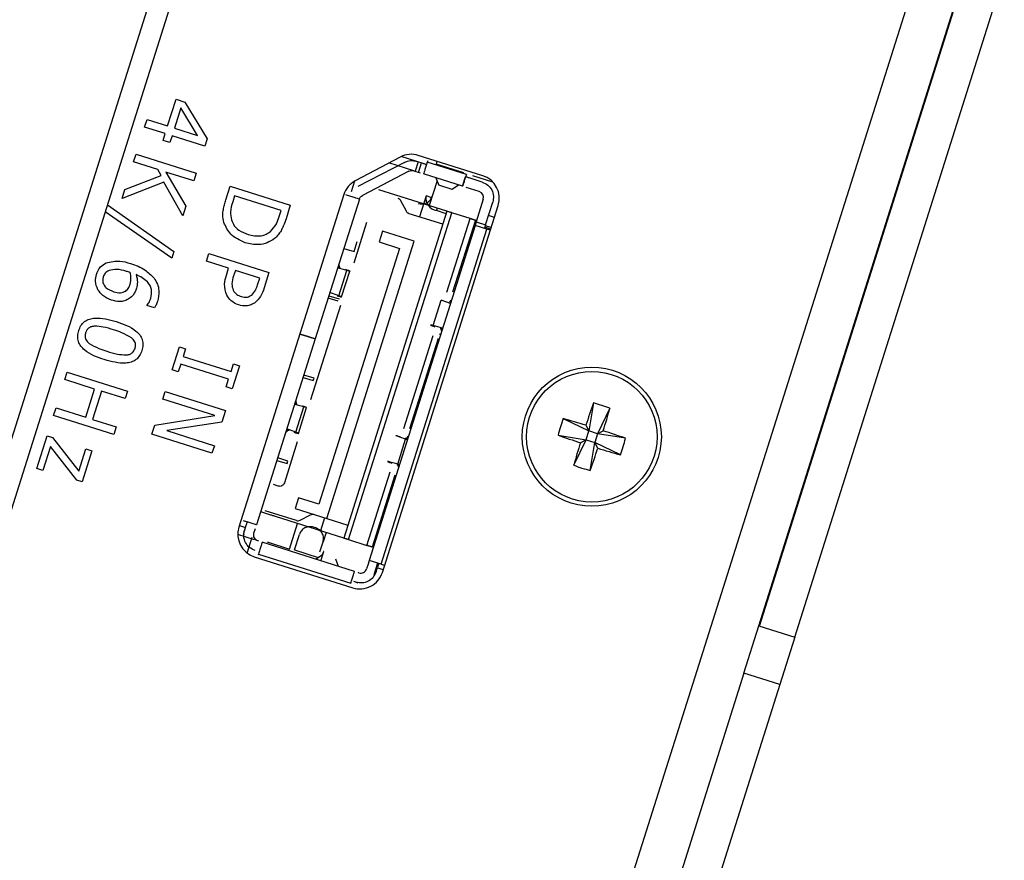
# Model space of a CAD drawing. Header units: millimetres. Extents: x 0 to 844, y -2 to 552.
# Tile 27 of 65: x 560.2 to 564.16, y 204.47 to 207.86. Entities that reach past the tile are written whole.
import ezdxf

# ---------------------------------------------------------------- set-up
doc = ezdxf.new("R2010")
doc.units = ezdxf.units.MM
doc.styles.add('SLDTEXTSTYLE0', font='GOTHIC.TTF', dxfattribs={"width": 0.913})
doc.dimstyles.new('SLDDIMSTYLE8', dxfattribs={"dimtxt": 3.5, "dimasz": 3.9624, "dimexe": 0, "dimexo": 0.0625, "dimgap": 0.875, "dimtad": 0, "dimtih": 1, "dimtoh": 1, "dimdec": 4, "dimlfac": 10, "dimzin": 12, "dimdsep": 46, "dimtxsty": 'SLDTEXTSTYLE0', "dimsah": 1, "dimcen": 0.09, "dimadec": 0, "dimazin": 3, "dimtfac": 1, "dimtdec": 0, "dimtofl": 0, "dimtmove": 0, "dimatfit": 3, "dimfxl": 1, "dimfrac": 2, "dimtolj": 1, "dimtzin": 12, "dimarcsym": 0})

# ---------------------------------------------------------------- blocks, each defined once
blk = doc.blocks.new('_D_16')
at = {"color": 7, "linetype": 'Continuous', "lineweight": 0}
for p, q in [((543.8568, 178.2172), (530.9225, 137.2448)), ((591.5619, 157.5753), (591.5619, 127.9007))]:
    blk.add_line(p, q, dxfattribs=at)
at = {"color": 7, "linetype": 'Continuous', "lineweight": 18}
for start, end in [(252.48, 259.860153), (261.920452, 270)]:
    blk.add_arc((591.5619, 329.3345), 198.2588, start, end, dxfattribs=at)
for points in [[(531.8783, 140.2725), (535.4761, 138.4858), (535.8611, 139.7492)], [(591.5619, 131.0757), (587.6063, 131.7756), (587.5931, 130.4549)]]:
    blk.add_solid(points, dxfattribs=at)
at = {"color": 7, "linetype": 'Continuous', "lineweight": 18, "insert": (556.6581, 135.2681), "char_height": 3.5, "attachment_point": 1, "style": 'SLDTEXTSTYLE0'}
blk.add_mtext('18°', dxfattribs=at)

msp = doc.modelspace()

# ---------------------------------------------------------------- linework, layer by layer
at = {"color": 7, "linetype": 'Continuous', "lineweight": 25}
for p, q in [((589.830434, 300.152044), (551.93701, 180.115578)), ((589.815982, 299.823662), (552.113718, 180.392739)), ((563.172312, 205.417933), (569.268346, 224.728574)), ((563.174734, 205.417168), (569.270768, 224.72781)), ((563.317158, 205.372207), (569.413192, 224.682849)), ((560.791486, 207.431055), (560.825363, 207.538367)), ((560.825363, 207.538367), (560.861005, 207.527115)), ((560.844926, 207.504217), (560.819081, 207.422344)), ((560.912403, 207.392884), (560.844926, 207.504217)), ((560.861005, 207.527115), (560.950512, 207.379431)), ((560.699024, 207.426528), (560.708703, 207.457188)), ((560.781807, 207.400395), (560.699024, 207.426528)), ((560.708703, 207.457188), (560.791486, 207.431055)), ((560.819081, 207.422344), (560.912403, 207.392884)), ((560.773096, 207.3728), (560.781807, 207.400395)), ((560.809402, 207.391684), (560.800691, 207.364089)), ((560.941242, 207.350064), (560.809402, 207.391684)), ((560.950512, 207.379431), (560.941242, 207.350064)), ((560.800691, 207.364089), (560.773096, 207.3728)), ((560.654743, 207.286257), (560.664422, 207.316917)), ((560.664422, 207.316917), (560.906639, 207.240453)), ((561.727848, 207.305738), (561.547078, 207.209702)), ((561.794648, 207.288335), (561.732379, 207.307993)), ((562.060901, 207.230395), (561.801017, 207.312436)), ((560.751515, 207.255707), (560.654743, 207.286257)), ((561.745087, 207.284017), (561.557698, 207.186552)), ((561.782606, 207.250191), (561.682672, 207.281738)), ((561.800031, 207.286636), (561.787989, 207.248492)), ((561.820057, 207.280314), (561.794648, 207.288335)), ((561.802293, 207.243976), (561.814335, 207.282121)), ((561.838876, 207.290103), (561.837371, 207.285335)), ((561.994717, 207.235663), (561.837371, 207.285335)), ((561.876187, 207.288706), (561.872596, 207.277333)), ((561.984411, 207.242035), (561.872596, 207.277333)), ((560.619566, 207.174825), (560.765664, 207.231274)), ((560.765664, 207.231274), (560.751515, 207.255707)), ((560.89696, 207.209793), (560.784475, 207.245302)), ((560.784475, 207.245302), (560.864672, 207.107511)), ((560.906639, 207.240453), (560.89696, 207.209793)), ((561.763544, 207.24853), (561.576156, 207.151065)), ((561.782606, 207.250191), (561.808015, 207.24217)), ((561.979665, 207.187983), (561.822319, 207.237654)), ((561.871901, 207.221962), (561.883248, 207.19258)), ((561.979665, 207.187983), (561.991707, 207.226127)), ((562.05846, 207.205055), (562.006011, 207.221612)), ((562.101258, 207.205148), (562.021118, 207.230447)), ((560.776446, 207.204849), (560.608284, 207.139086)), ((560.852437, 207.068755), (560.776446, 207.204849)), ((561.025919, 207.133312), (561.043447, 207.188836)), ((561.043447, 207.188836), (561.285664, 207.112373)), ((561.544614, 207.208346), (561.530975, 207.165142)), ((561.543575, 207.205055), (561.540672, 207.205971)), ((561.876514, 207.210018), (561.844917, 207.109927)), ((561.937277, 207.175524), (561.883248, 207.19258)), ((561.963437, 207.193066), (561.937277, 207.175524)), ((562.046418, 207.16691), (561.993969, 207.183467)), ((560.608284, 207.139086), (560.619566, 207.174825)), ((561.061362, 207.149465), (561.053574, 207.124793)), ((561.248391, 207.090423), (561.061362, 207.149465)), ((561.501055, 207.154405), (561.078397, 205.815534)), ((561.515977, 207.150848), (561.509301, 207.152956)), ((561.525513, 207.147838), (561.525707, 207.148453)), ((561.572495, 207.148736), (561.576156, 207.151065)), ((561.916437, 207.087349), (561.641797, 207.174048)), ((561.832152, 207.149215), (561.805473, 207.064703)), ((561.855038, 207.14199), (561.832152, 207.149215)), ((560.548823, 207.112949), (560.817233, 206.925196)), ((560.864672, 207.107511), (560.852437, 207.068755)), ((561.285664, 207.112373), (561.268333, 207.057471)), ((561.563657, 207.135797), (561.386055, 206.573197)), ((561.563851, 207.136411), (561.563657, 207.135797)), ((561.656286, 205.633105), (562.122896, 207.111203)), ((561.753016, 207.087405), (561.731295, 207.129166)), ((562.062732, 207.135544), (562.034134, 207.044951)), ((562.072278, 207.032909), (562.100877, 207.123502)), ((560.808643, 206.897985), (560.540218, 207.085691)), ((561.240602, 207.065751), (561.248391, 207.090423)), ((561.916437, 207.087349), (561.501004, 205.771364)), ((561.520076, 205.765343), (561.93551, 207.081328)), ((561.89988, 207.0349), (561.764739, 207.077562)), ((561.913003, 207.076471), (561.874121, 207.089809)), ((561.93551, 207.081328), (561.916437, 207.087349)), ((562.009415, 207.057997), (561.93551, 207.081328)), ((562.107459, 207.062305), (562.083905, 207.069741)), ((561.592977, 207.042649), (561.540914, 206.87773)), ((562.029618, 207.030647), (561.603648, 205.681286)), ((561.915876, 206.76169), (562.009415, 207.057997)), ((562.030871, 207.051224), (561.939298, 206.761145)), ((562.009415, 207.057997), (562.030871, 207.051224)), ((562.031276, 207.035897), (562.026545, 207.03752)), ((562.032477, 207.039703), (562.027672, 207.041091)), ((562.034134, 207.044951), (562.029618, 207.030647)), ((562.077299, 207.015595), (562.029618, 207.030647)), ((562.035639, 207.049719), (562.030871, 207.051224)), ((562.034134, 207.044951), (562.072278, 207.032909)), ((562.072278, 207.032909), (562.067763, 207.018605)), ((562.092493, 207.014897), (562.069123, 207.022914)), ((562.094657, 207.02175), (562.070919, 207.028604)), ((561.657121, 207.00667), (561.643574, 206.963758)), ((561.651329, 205.666234), (562.077299, 207.015595)), ((561.784905, 206.966331), (561.657121, 207.00667)), ((562.091317, 207.011169), (562.077299, 207.015595)), ((561.43269, 205.850605), (561.784905, 206.966331)), ((561.542197, 206.924977), (561.554991, 206.965506)), ((561.643574, 206.963758), (561.725585, 206.937869)), ((560.817233, 206.925196), (560.808643, 206.897985)), ((560.947867, 206.886065), (560.957546, 206.916725)), ((560.957546, 206.916725), (561.199763, 206.840261)), ((561.725585, 206.937869), (561.400463, 205.907968)), ((561.501192, 206.937922), (561.542197, 206.924977)), ((561.036782, 206.857996), (560.947867, 206.886065)), ((561.48101, 206.87398), (561.482855, 206.862376)), ((561.028011, 206.83021), (561.036782, 206.857996)), ((561.064377, 206.849285), (561.057314, 206.826912)), ((561.16249, 206.818312), (561.064377, 206.849285)), ((561.199763, 206.840261), (561.180511, 206.779276)), ((561.513887, 206.849059), (561.476327, 206.859158)), ((561.476996, 206.861275), (561.484508, 206.859255)), ((561.483246, 206.860168), (561.477298, 206.862233)), ((561.481627, 206.746869), (561.513887, 206.849059)), ((561.491922, 206.742465), (561.524843, 206.846752)), ((561.1539, 206.791101), (561.16249, 206.818312)), ((561.440984, 206.7472), (561.481989, 206.734255)), ((561.481627, 206.746869), (561.445077, 206.760164)), ((560.708211, 206.708008), (560.708665, 206.709445)), ((560.738584, 206.698419), (560.708211, 206.708008)), ((561.487294, 206.707876), (561.367516, 206.32845)), ((561.478979, 206.724719), (561.437974, 206.737664)), ((561.861437, 206.626969), (561.893696, 206.729159)), ((561.930247, 206.715864), (561.893696, 206.729159)), ((561.922937, 206.718523), (561.923605, 206.72064)), ((561.923605, 206.72064), (561.930915, 206.717981)), ((561.926749, 206.722246), (561.934923, 206.730687)), ((561.898996, 206.61687), (561.861437, 206.626969)), ((561.338354, 206.588186), (561.323764, 206.592792)), ((561.323784, 206.592855), (561.338374, 206.588249)), ((561.386034, 206.573134), (561.338354, 206.588186)), ((561.338374, 206.588249), (561.386055, 206.573197)), ((561.742477, 206.21241), (561.860918, 206.587601)), ((561.890936, 206.591337), (561.886168, 206.592843)), ((561.890816, 206.616773), (561.898328, 206.614753)), ((561.898025, 206.613795), (561.892078, 206.61586)), ((561.892468, 206.613653), (561.894314, 206.602048)), ((561.386034, 206.573134), (561.149729, 205.82458)), ((561.3479, 206.585207), (561.34789, 206.585175)), ((561.386045, 206.573166), (561.386034, 206.573134)), ((561.880409, 206.574599), (561.7659, 206.211865)), ((560.809942, 206.449153), (560.838979, 206.541135)), ((560.838979, 206.541135), (560.863507, 206.533392)), ((560.863507, 206.533392), (560.853828, 206.502731)), ((560.844149, 206.472071), (560.83447, 206.44141)), ((561.03731, 206.411093), (560.844149, 206.472071)), ((560.853828, 206.502731), (561.046989, 206.441754)), ((561.046989, 206.441754), (561.056668, 206.472414)), ((561.056668, 206.472414), (561.081196, 206.464671)), ((560.377924, 206.409368), (560.387603, 206.440029)), ((560.387603, 206.440029), (560.629821, 206.363565)), ((560.83447, 206.44141), (560.809942, 206.449153)), ((561.081196, 206.464671), (561.052159, 206.37269)), ((561.381141, 206.414795), (561.340136, 206.42774)), ((561.850491, 206.463219), (561.845723, 206.464725)), ((560.4975, 206.37162), (560.377924, 206.409368)), ((561.027631, 206.380433), (561.03731, 206.411093)), ((561.337126, 206.418204), (561.378131, 206.405259)), ((561.378131, 206.405259), (561.381141, 206.414795)), ((561.836006, 206.417334), (561.831275, 206.418957)), ((561.837208, 206.421141), (561.832402, 206.422528)), ((560.461688, 206.258177), (560.4975, 206.37162)), ((560.525094, 206.362909), (560.489282, 206.249466)), ((560.620142, 206.332904), (560.525094, 206.362909)), ((560.629821, 206.363565), (560.620142, 206.332904)), ((560.772436, 206.330344), (560.782115, 206.361005)), ((560.782115, 206.361005), (561.024332, 206.284541)), ((561.052159, 206.37269), (561.027631, 206.380433)), ((560.98131, 206.264406), (560.772436, 206.330344)), ((561.340488, 206.299778), (561.302929, 206.309878)), ((561.303597, 206.311995), (561.311109, 206.309975)), ((561.309847, 206.310888), (561.3039, 206.312952)), ((561.307611, 206.324699), (561.309457, 206.313095)), ((562.506079, 206.315378), (562.48783, 206.2027)), ((560.332433, 206.265264), (560.342112, 206.295925)), ((560.342112, 206.295925), (560.461688, 206.258177)), ((561.024332, 206.284541), (561.009844, 206.238646)), ((561.308229, 206.197588), (561.340488, 206.299778)), ((561.318523, 206.193185), (561.351445, 206.297472)), ((561.793301, 206.282056), (561.788533, 206.283561)), ((562.572866, 206.294295), (562.523113, 206.191562)), ((560.574651, 206.1888), (560.332433, 206.265264)), ((560.489282, 206.249466), (560.58433, 206.219461)), ((560.739452, 206.225859), (560.98131, 206.264406)), ((561.009844, 206.238646), (560.788038, 206.204042)), ((562.385097, 206.252452), (562.48783, 206.2027)), ((560.58433, 206.219461), (560.574651, 206.1888)), ((560.727913, 206.189306), (560.739452, 206.225859)), ((560.97013, 206.112842), (560.727913, 206.189306)), ((560.788038, 206.204042), (560.979809, 206.143503)), ((561.267002, 206.19606), (561.275176, 206.204502)), ((561.276763, 206.206085), (561.270708, 206.207809)), ((561.27101, 206.208767), (561.27832, 206.206108)), ((561.308229, 206.197588), (561.271678, 206.210884)), ((562.475943, 206.225555), (562.48783, 206.2027)), ((562.476691, 206.167417), (562.48783, 206.2027)), ((562.523113, 206.191562), (562.48783, 206.2027)), ((562.523113, 206.191562), (562.511975, 206.156278)), ((562.523113, 206.191562), (562.545968, 206.203449)), ((562.635791, 206.173313), (562.523113, 206.191562)), ((560.264922, 206.051408), (560.306542, 206.183247)), ((560.306542, 206.183247), (560.328244, 206.176397)), ((560.328244, 206.176397), (560.433631, 206.041137)), ((561.313896, 206.158595), (561.261834, 205.993676)), ((561.718086, 206.069609), (561.749538, 206.169243)), ((561.756848, 206.166584), (561.720298, 206.179879)), ((561.750207, 206.171359), (561.757517, 206.1687)), ((561.757819, 206.169658), (561.751764, 206.171383)), ((561.753351, 206.172966), (561.761525, 206.181407)), ((562.364014, 206.185666), (562.476691, 206.167417)), ((562.426939, 206.064684), (562.476691, 206.167417)), ((562.476691, 206.167417), (562.453837, 206.15553)), ((562.476691, 206.167417), (562.511975, 206.156278)), ((562.493726, 206.0436), (562.511975, 206.156278)), ((562.523862, 206.133424), (562.511975, 206.156278)), ((562.614708, 206.106526), (562.511975, 206.156278)), ((560.319788, 206.139766), (560.289451, 206.043664)), ((560.425564, 206.004067), (560.319788, 206.139766)), ((560.433631, 206.041137), (560.461942, 206.130819)), ((560.486471, 206.123076), (560.446787, 205.997368)), ((560.461942, 206.130819), (560.486471, 206.123076)), ((560.979809, 206.143503), (560.97013, 206.112842)), ((561.231762, 206.084439), (561.272767, 206.071495)), ((561.275778, 206.081031), (561.234773, 206.093976)), ((561.272767, 206.071495), (561.275778, 206.081031)), ((561.725598, 206.067589), (561.688038, 206.077689)), ((560.289451, 206.043664), (560.264922, 206.051408)), ((561.593981, 205.742013), (561.68752, 206.03832)), ((561.717418, 206.067493), (561.72493, 206.065473)), ((561.724627, 206.064515), (561.71868, 206.066579)), ((561.71907, 206.064372), (561.720916, 206.052768)), ((560.446787, 205.997368), (560.425564, 206.004067)), ((561.70701, 206.025318), (561.615437, 205.73524)), ((561.236741, 205.980625), (561.217669, 205.986646)), ((561.318452, 205.933857), (561.304906, 205.890945)), ((561.400463, 205.907968), (561.318452, 205.933857)), ((561.207292, 205.864084), (561.166286, 205.877029)), ((561.31016, 205.842097), (561.184554, 205.881748)), ((561.304906, 205.890945), (561.43269, 205.850605)), ((561.095373, 205.841739), (561.102049, 205.839632)), ((561.501004, 205.771364), (561.226364, 205.858063)), ((561.32541, 205.843426), (561.36717, 205.865146)), ((561.423154, 205.853616), (561.406596, 205.801167)), ((561.43269, 205.850605), (561.517561, 205.823813)), ((561.080534, 205.822305), (561.104661, 205.814689)), ((561.101048, 205.803245), (561.09563, 205.78608)), ((561.107069, 205.822318), (561.101048, 205.803245)), ((561.139193, 205.791204), (561.145214, 205.810276)), ((561.282538, 205.727077), (561.31505, 205.830067)), ((561.388076, 205.812257), (561.37854, 205.815267)), ((561.429483, 205.793942), (561.417442, 205.755798)), ((561.141679, 205.764203), (561.074, 205.785568)), ((561.09563, 205.78608), (561.099406, 205.784888)), ((561.111801, 205.711078), (561.131867, 205.774641)), ((561.158368, 205.758934), (561.155507, 205.759837)), ((561.544581, 205.637014), (561.172672, 205.754419)), ((561.191983, 205.755663), (561.282538, 205.727077)), ((561.302513, 205.723917), (561.32208, 205.785902)), ((561.405003, 205.716395), (561.417442, 205.755798)), ((561.501004, 205.771364), (561.520076, 205.765343)), ((561.520076, 205.765343), (561.593981, 205.742013)), ((561.302513, 205.723917), (561.397874, 205.693813)), ((561.409168, 205.679761), (561.421067, 205.717455)), ((561.615437, 205.73524), (561.593981, 205.742013)), ((561.620206, 205.733734), (561.615437, 205.73524)), ((561.140391, 205.696342), (561.537094, 205.57111)), ((561.15762, 205.706738), (561.156115, 205.70197)), ((561.15762, 205.706738), (561.529529, 205.589333)), ((561.387252, 205.68672), (561.413412, 205.704262)), ((561.467441, 205.687206), (561.478787, 205.657823)), ((561.603648, 205.681286), (561.599133, 205.666982)), ((561.651329, 205.666234), (561.603648, 205.681286)), ((561.599133, 205.666982), (561.593112, 205.647909)), ((561.637025, 205.670749), (561.621973, 205.623069)), ((561.631257, 205.635868), (561.637277, 205.65494)), ((561.65973, 205.644016), (561.631408, 205.652957)), ((561.641793, 205.669244), (561.637277, 205.65494)), ((561.651329, 205.666234), (561.665347, 205.661809)), ((561.55924, 205.59044), (561.541137, 205.596155)), ((561.561746, 205.631595), (561.558885, 205.632498)), ((563.112105, 205.22721), (563.172312, 205.417933)), ((563.172312, 205.417933), (563.317158, 205.372207)), ((563.317158, 205.372207), (563.256951, 205.181485)), ((563.112105, 205.22721), (562.359508, 202.843181)), ((563.256951, 205.181485), (563.112105, 205.22721)), ((563.256951, 205.181485), (562.504354, 202.797455))]:
    msp.add_line(p, q, dxfattribs=at)
at = {"color": 8, "linetype": 'Continuous', "lineweight": 25}
for p, q in [((561.394438, 200.391902), (569.094434, 224.783475)), ((561.87725, 207.09972), (561.874121, 207.089809))]:
    msp.add_line(p, q, dxfattribs=at)
at = {"color": 7, "linetype": 'Continuous', "lineweight": 25}
for radius in [0.28, 0.262931]:
    msp.add_circle((562.499902, 206.179489), radius, dxfattribs=at)
for centre, radius, start, end in [((561.772418, 207.221843), 0.095, 72.48, 117.98), ((562.032303, 207.139802), 0.095, 342.48, 72.48), ((561.591648, 207.125807), 0.095, 117.98, 162.48), ((561.814046, 207.161618), 0.045, 252.48, 342.48), ((561.884183, 207.141699), 0.052856, 173.508076, 259.026472), ((562.038892, 207.14307), 0.025, 342.48, 72.48), ((566.82057, 204.817862), 4.566989, 160.858626, 162.047271), ((562.298198, 205.540541), 0.802239, 69.978253, 74.981747), ((558.180574, 207.545358), 4.566989, 342.912729, 344.101374), ((563.13885, 205.977785), 0.802239, 159.978253, 164.981747), ((561.134034, 201.86016), 4.566989, 72.912729, 74.101374), ((561.138275, 201.858822), 4.566989, 70.858626, 72.047271), ((563.86153, 210.500157), 4.566989, 250.858626, 252.047271), ((566.819231, 204.81362), 4.566989, 162.912729, 164.101374), ((561.860955, 206.381194), 0.802239, 339.978253, 344.981747), ((558.179235, 207.541117), 4.566989, 340.858626, 342.047271), ((563.865771, 210.498818), 4.566989, 252.912729, 254.101374), ((562.701607, 206.818437), 0.802239, 249.978253, 254.981747), ((561.16899, 205.786936), 0.095, 162.48, 252.48), ((561.569272, 205.655435), 0.025, 252.48, 342.48), ((561.565693, 205.661703), 0.095, 252.48, 342.48)]:
    msp.add_arc(centre, radius, start, end, dxfattribs=at)
for points in [[(561.745087, 207.284017), (561.748974, 207.285768), (561.756747, 207.289269), (561.769406, 207.291468), (561.782255, 207.291492), (561.790517, 207.289388), (561.794648, 207.288335)], [(561.837371, 207.285335), (561.835399, 207.279087), (561.831454, 207.266591), (561.826479, 207.250831), (561.822998, 207.239804), (561.822546, 207.238371), (561.822319, 207.237654)], [(561.994717, 207.235663), (561.992745, 207.229416), (561.9888, 207.21692), (561.983825, 207.201159), (561.980344, 207.190133), (561.979891, 207.1887), (561.979665, 207.187983)], [(562.006011, 207.221612), (562.004137, 207.222204), (562.000388, 207.223387), (561.99566, 207.22488), (561.992352, 207.225924), (561.991922, 207.226059), (561.991707, 207.226127)], [(562.05846, 207.205055), (562.066288, 207.201559), (562.081944, 207.194567), (562.097908, 207.173765), (562.105774, 207.148752), (562.102509, 207.131919), (562.100877, 207.123502)], [(561.563657, 207.135797), (561.562941, 207.136023), (561.561507, 207.136475), (561.550481, 207.139956), (561.534721, 207.144931), (561.522225, 207.148876), (561.515977, 207.150848)], [(561.731295, 207.129166), (561.729851, 207.131413), (561.726963, 207.135908), (561.722036, 207.137975), (561.719573, 207.139009)], [(561.764739, 207.077562), (561.763512, 207.078027), (561.761059, 207.078956), (561.757826, 207.081232), (561.755025, 207.084022), (561.753686, 207.086278), (561.753016, 207.087405)], [(561.149729, 205.82458), (561.149012, 205.824806), (561.147579, 205.825259), (561.136553, 205.82874), (561.120792, 205.833715), (561.108296, 205.83766), (561.102049, 205.839632)], [(561.31016, 205.842097), (561.312771, 205.841529), (561.317991, 205.840392), (561.322937, 205.842415), (561.32541, 205.843426)], [(561.36717, 205.865146), (561.369643, 205.866157), (561.374588, 205.868179), (561.379809, 205.867043), (561.382419, 205.866475)], [(561.143466, 205.721693), (561.135637, 205.725189), (561.119981, 205.73218), (561.104017, 205.752982), (561.096151, 205.777996), (561.099416, 205.794829), (561.101048, 205.803245)], [(561.155507, 205.759837), (561.152496, 205.761182), (561.146475, 205.763871), (561.140335, 205.771872), (561.137309, 205.781492), (561.138565, 205.787967), (561.139193, 205.791204)], [(561.172672, 205.754419), (561.172446, 205.753702), (561.171993, 205.752269), (561.168513, 205.741243), (561.163537, 205.725482), (561.159593, 205.712986), (561.15762, 205.706738)], [(561.529529, 205.589333), (561.531501, 205.595581), (561.535446, 205.608077), (561.540421, 205.623837), (561.543902, 205.634864), (561.544355, 205.636297), (561.544581, 205.637014)], [(561.631257, 205.635868), (561.627761, 205.62804), (561.620769, 205.612383), (561.599967, 205.596419), (561.574954, 205.588553), (561.558121, 205.591818), (561.549704, 205.593451)]]:
    msp.add_open_spline(points, degree=3, dxfattribs=at)
for points, knots in [([(561.820057, 207.280314), (561.821949, 207.279717), (561.825722, 207.278526), (561.830392, 207.277052), (561.833776, 207.275983), (561.834166, 207.27586), (561.834361, 207.275799)], [0, 0, 0, 0, 0.2508651, 0.50013733, 0.7508731, 1, 1, 1, 1]), ([(561.763544, 207.24853), (561.766633, 207.249784), (561.772815, 207.252295), (561.77934, 207.250893), (561.782606, 207.250191)], [0, 0, 0, 0, 0.49944366, 1, 1, 1, 1]), ([(561.563851, 207.136411), (561.564049, 207.137022), (561.564444, 207.138243), (561.566066, 207.141644), (561.56869, 207.145433), (561.571194, 207.147607), (561.572495, 207.148736)], [0, 0, 0, 0, 0.253092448, 0.506470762, 0.743469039, 1, 1, 1, 1]), ([(561.018323, 207.041832), (561.016232, 207.052247), (561.012786, 207.069409), (561.015606, 207.093653), (561.019955, 207.11368), (561.023931, 207.126768), (561.025919, 207.133312)], [0, 0, 0, 0, 0.33956248, 0.55957321, 0.77976776, 1, 1, 1, 1]), ([(561.053574, 207.124793), (561.049476, 207.111428), (561.04217, 207.087601), (561.046525, 207.063175), (561.048437, 207.05245)], [0, 0, 0, 0, 0.56091153, 1, 1, 1, 1]), ([(561.205693, 207.006232), (561.214466, 207.016034), (561.230169, 207.033579), (561.237408, 207.055901), (561.240602, 207.065751)], [0, 0, 0, 0, 0.55873296, 1, 1, 1, 1]), ([(561.93551, 207.081328), (561.93525, 207.08141), (561.93473, 207.081574), (561.930217, 207.082999), (561.923992, 207.084964), (561.918961, 207.086552), (561.916437, 207.087349)], [0, 0, 0, 0, 0.249126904, 0.499862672, 0.749134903, 1, 1, 1, 1]), ([(561.104306, 206.960585), (561.082597, 206.970108), (561.043824, 206.987115), (561.026116, 207.025111), (561.018323, 207.041832)], [0, 0, 0, 0, 0.55991896, 1, 1, 1, 1]), ([(561.048437, 207.05245), (561.051753, 207.044406), (561.058386, 207.028318), (561.081797, 207.00686), (561.102673, 206.998978), (561.115432, 206.994161)], [0, 0, 0, 0, 0.279927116, 0.559898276, 1, 1, 1, 1]), ([(561.268333, 207.057471), (561.264947, 207.047355), (561.259371, 207.030694), (561.248719, 207.008641), (561.23701, 206.991416), (561.226926, 206.981975), (561.221885, 206.977255)], [0, 0, 0, 0, 0.34015086, 0.5601798, 0.78015079, 1, 1, 1, 1]), ([(562.030871, 207.051224), (562.030779, 207.051253), (562.030593, 207.051312), (562.029091, 207.051786), (562.026823, 207.052502), (562.023822, 207.053449), (562.020329, 207.054552), (562.016594, 207.055731), (562.012802, 207.056928), (562.010548, 207.05764), (562.009415, 207.057997)], [0, 0, 0, 0, 0.12421515, 0.24994705, 0.37349822, 0.49994967, 0.62349526, 0.74994523, 0.87423043, 1, 1, 1, 1]), ([(561.115432, 206.994161), (561.133049, 206.990176), (561.157628, 206.984618), (561.188828, 206.99361), (561.200071, 207.002025), (561.205693, 207.006232)], [0, 0, 0, 0, 0.55856049, 0.77929396, 1, 1, 1, 1]), ([(561.221885, 206.977255), (561.212226, 206.970822), (561.192902, 206.957951), (561.151296, 206.94959), (561.122123, 206.956417), (561.104306, 206.960585)], [0, 0, 0, 0, 0.2800892, 0.56033119, 1, 1, 1, 1]), ([(560.504848, 206.832789), (560.50947, 206.843773), (560.517731, 206.863405), (560.53586, 206.874272), (560.543846, 206.879059)], [0, 0, 0, 0, 0.55946883, 1, 1, 1, 1]), ([(560.543846, 206.879059), (560.562404, 206.88338), (560.59569, 206.89113), (560.628261, 206.881367), (560.642673, 206.877047)], [0, 0, 0, 0, 0.55754363, 1, 1, 1, 1]), ([(560.642673, 206.877047), (560.662759, 206.869963), (560.69859, 206.857327), (560.725109, 206.830336), (560.736762, 206.818475)], [0, 0, 0, 0, 0.56057282, 1, 1, 1, 1]), ([(560.511021, 206.771574), (560.506312, 206.782714), (560.497888, 206.802641), (560.502718, 206.823563), (560.504848, 206.832789)], [0, 0, 0, 0, 0.55904987, 1, 1, 1, 1]), ([(560.532352, 206.823791), (560.531206, 206.818681), (560.528917, 206.808468), (560.533183, 206.792984), (560.546723, 206.774343), (560.563412, 206.767975), (560.575117, 206.76351)], [0, 0, 0, 0, 0.18698245, 0.3737543, 0.56076167, 1, 1, 1, 1]), ([(560.555639, 206.848996), (560.54968, 206.845712), (560.539023, 206.83984), (560.534393, 206.828701), (560.532352, 206.823791)], [0, 0, 0, 0, 0.55919102, 1, 1, 1, 1]), ([(560.625462, 206.845392), (560.612496, 206.849323), (560.589398, 206.856327), (560.565932, 206.851231), (560.555639, 206.848996)], [0, 0, 0, 0, 0.56133881, 1, 1, 1, 1]), ([(560.640677, 206.839852), (560.637871, 206.840981), (560.632861, 206.842996), (560.627723, 206.84466), (560.625462, 206.845392)], [0, 0, 0, 0, 0.55999308, 1, 1, 1, 1]), ([(560.640812, 206.793555), (560.642591, 206.80222), (560.645772, 206.817717), (560.642236, 206.833079), (560.640677, 206.839852)], [0, 0, 0, 0, 0.55910039, 1, 1, 1, 1]), ([(560.724188, 206.737259), (560.726349, 206.74894), (560.730668, 206.772297), (560.708605, 206.811139), (560.681235, 206.824289), (560.664487, 206.832336)], [0, 0, 0, 0, 0.27966351, 0.55923055, 1, 1, 1, 1]), ([(560.664487, 206.832336), (560.667271, 206.822068), (560.672244, 206.803731), (560.667909, 206.785326), (560.666002, 206.777227)], [0, 0, 0, 0, 0.55992945, 1, 1, 1, 1]), ([(561.030152, 206.748879), (561.025288, 206.763988), (561.016568, 206.791077), (561.024502, 206.81821), (561.028011, 206.83021)], [0, 0, 0, 0, 0.557755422, 1, 1, 1, 1]), ([(561.057314, 206.826912), (561.053774, 206.816207), (561.047482, 206.797177), (561.052968, 206.77805), (561.055368, 206.769682)], [0, 0, 0, 0, 0.562548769, 1, 1, 1, 1]), ([(561.484508, 206.859255), (561.484906, 206.85915), (561.48569, 206.858943), (561.486419, 206.858784), (561.486748, 206.858756), (561.486652, 206.858882), (561.485778, 206.859273), (561.484095, 206.859868), (561.483246, 206.860168)], [0, 0, 0, 0, 0.13378898, 0.26272756, 0.39276272, 0.52969867, 0.76281753, 1, 1, 1, 1]), ([(561.507578, 206.853626), (561.51175, 206.852145), (561.520132, 206.849172), (561.524686, 206.84716), (561.525063, 206.846559), (561.523199, 206.846776), (561.519645, 206.847543), (561.515808, 206.848553), (561.513887, 206.849059)], [0, 0, 0, 0, 0.23785476, 0.47787088, 0.60728187, 0.74104744, 0.87031559, 1, 1, 1, 1]), ([(560.622803, 206.766209), (560.627437, 206.770476), (560.635755, 206.778132), (560.63926, 206.788822), (560.640812, 206.793555)], [0, 0, 0, 0, 0.55721683, 1, 1, 1, 1]), ([(560.736762, 206.818475), (560.741727, 206.810687), (560.751657, 206.795109), (560.758798, 206.762162), (560.753672, 206.738849), (560.750543, 206.72462)], [0, 0, 0, 0, 0.28036383, 0.56077876, 1, 1, 1, 1]), ([(561.130642, 206.750134), (561.136496, 206.75692), (561.146985, 206.769079), (561.151781, 206.784352), (561.1539, 206.791101)], [0, 0, 0, 0, 0.558076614, 1, 1, 1, 1]), ([(560.565715, 206.72939), (560.553255, 206.734478), (560.531001, 206.743566), (560.517127, 206.763015), (560.511021, 206.771574)], [0, 0, 0, 0, 0.55992076, 1, 1, 1, 1]), ([(560.575117, 206.76351), (560.584302, 206.760929), (560.600671, 206.75633), (560.616052, 206.763196), (560.622803, 206.766209)], [0, 0, 0, 0, 0.56110711, 1, 1, 1, 1]), ([(560.666002, 206.777227), (560.662646, 206.767904), (560.656652, 206.751253), (560.642877, 206.740313), (560.636814, 206.735498)], [0, 0, 0, 0, 0.55991614, 1, 1, 1, 1]), ([(561.077688, 206.710219), (561.066688, 206.714933), (561.047032, 206.723357), (561.035312, 206.741076), (561.030152, 206.748879)], [0, 0, 0, 0, 0.55965633, 1, 1, 1, 1]), ([(561.055368, 206.769682), (561.059966, 206.763081), (561.068199, 206.75126), (561.081635, 206.746354), (561.087568, 206.744187)], [0, 0, 0, 0, 0.55846073, 1, 1, 1, 1]), ([(561.087568, 206.744187), (561.096144, 206.742202), (561.111448, 206.738659), (561.124781, 206.74663), (561.130642, 206.750134)], [0, 0, 0, 0, 0.56035981, 1, 1, 1, 1]), ([(561.180511, 206.779276), (561.176368, 206.766774), (561.168981, 206.744483), (561.152461, 206.727937), (561.145206, 206.720671)], [0, 0, 0, 0, 0.560863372, 1, 1, 1, 1]), ([(561.473839, 206.746752), (561.477973, 206.745607), (561.484679, 206.74375), (561.490092, 206.74251), (561.4923, 206.742238), (561.491663, 206.742857), (561.488643, 206.744241), (561.484247, 206.745887), (561.481627, 206.746869)], [0, 0, 0, 0, 0.228981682, 0.371514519, 0.532396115, 0.682720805, 0.81087365, 1, 1, 1, 1]), ([(560.636814, 206.735498), (560.630763, 206.732106), (560.618657, 206.725319), (560.593568, 206.72244), (560.576279, 206.726754), (560.565715, 206.72939)], [0, 0, 0, 0, 0.27990959, 0.56003929, 1, 1, 1, 1]), ([(560.708665, 206.709445), (560.712368, 206.714194), (560.718986, 206.722684), (560.722597, 206.732802), (560.724188, 206.737259)], [0, 0, 0, 0, 0.55944987, 1, 1, 1, 1]), ([(560.750543, 206.72462), (560.748844, 206.719477), (560.745812, 206.710297), (560.740792, 206.702047), (560.738584, 206.698419)], [0, 0, 0, 0, 0.56024184, 1, 1, 1, 1]), ([(561.145206, 206.720671), (561.139633, 206.717024), (561.128489, 206.709729), (561.104806, 206.703976), (561.087967, 206.707852), (561.077688, 206.710219)], [0, 0, 0, 0, 0.28034394, 0.56068979, 1, 1, 1, 1]), ([(560.433496, 206.606764), (560.436129, 206.613643), (560.441392, 206.627388), (560.456456, 206.644157), (560.476386, 206.654308), (560.5202, 206.661378), (560.556095, 206.651327), (560.58479, 206.643293)], [0, 0, 0, 0, 0.12525647, 0.25026833, 0.37529689, 0.50059589, 1, 1, 1, 1]), ([(560.58479, 206.643293), (560.613055, 206.633527), (560.648409, 206.621312), (560.68021, 206.590163), (560.690615, 206.57032), (560.693372, 206.547902), (560.689777, 206.533592), (560.687977, 206.526429)], [0, 0, 0, 0, 0.49947186, 0.62476374, 0.74976199, 0.87474715, 1, 1, 1, 1]), ([(561.861437, 206.626969), (561.859546, 206.627466), (561.855728, 206.62847), (561.852149, 206.629248), (561.850267, 206.62947), (561.850615, 206.628878), (561.855191, 206.626856), (561.863574, 206.623883), (561.867746, 206.622402)], [0, 0, 0, 0, 0.12818672, 0.258905, 0.38980957, 0.52210119, 0.76213134, 1, 1, 1, 1]), ([(560.536683, 206.4899), (560.508429, 206.499677), (560.473089, 206.511906), (560.441339, 206.543078), (560.430899, 206.562885), (560.428086, 206.585297), (560.431691, 206.599603), (560.433496, 206.606764)], [0, 0, 0, 0, 0.499471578, 0.624727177, 0.749749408, 0.874741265, 1, 1, 1, 1]), ([(560.46109, 206.598053), (560.460024, 206.593622), (560.457895, 206.584778), (560.461741, 206.568296), (560.470469, 206.560275), (560.475801, 206.555373)], [0, 0, 0, 0, 0.28086424, 0.56062594, 1, 1, 1, 1]), ([(560.498272, 206.62472), (560.493686, 206.624248), (560.484524, 206.623304), (560.472738, 206.617421), (560.464902, 206.608239), (560.462362, 206.601451), (560.46109, 206.598053)], [0, 0, 0, 0, 0.28023363, 0.55979237, 0.77965897, 1, 1, 1, 1]), ([(560.574143, 206.609566), (560.560296, 206.614157), (560.535598, 206.622344), (560.509665, 206.623995), (560.498272, 206.62472)], [0, 0, 0, 0, 0.56068327, 1, 1, 1, 1]), ([(560.645717, 206.577963), (560.632981, 206.585254), (560.610203, 206.598293), (560.585176, 206.606117), (560.574143, 206.609566)], [0, 0, 0, 0, 0.55915225, 1, 1, 1, 1]), ([(561.892078, 206.61586), (561.891245, 206.616154), (561.889573, 206.616746), (561.888685, 206.617141), (561.888548, 206.61728), (561.888874, 206.617252), (561.889614, 206.61709), (561.890409, 206.61688), (561.890816, 206.616773)], [0, 0, 0, 0, 0.2340663, 0.46974944, 0.60482324, 0.73411625, 0.86380184, 1, 1, 1, 1]), ([(560.475801, 206.555373), (560.488521, 206.54804), (560.511266, 206.534925), (560.536297, 206.527083), (560.54733, 206.523627)], [0, 0, 0, 0, 0.55922068, 1, 1, 1, 1]), ([(560.660383, 206.53514), (560.66145, 206.539578), (560.663582, 206.548441), (560.659668, 206.564918), (560.651007, 206.573017), (560.645717, 206.577963)], [0, 0, 0, 0, 0.280782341, 0.56068705, 1, 1, 1, 1]), ([(560.687977, 206.526429), (560.685349, 206.519552), (560.680098, 206.505814), (560.664943, 206.489139), (560.645007, 206.479079), (560.601256, 206.471907), (560.56537, 206.481907), (560.536683, 206.4899)], [0, 0, 0, 0, 0.12525322, 0.25024302, 0.37527486, 0.50058898, 1, 1, 1, 1]), ([(560.54733, 206.523627), (560.56137, 206.519113), (560.586417, 206.511061), (560.612642, 206.509417), (560.624166, 206.508695)], [0, 0, 0, 0, 0.56056421, 1, 1, 1, 1]), ([(560.624166, 206.508695), (560.628656, 206.509193), (560.637622, 206.510186), (560.649063, 206.516137), (560.656667, 206.525163), (560.659144, 206.531813), (560.660383, 206.53514)], [0, 0, 0, 0, 0.28025493, 0.55975154, 0.7797472, 1, 1, 1, 1]), ([(561.311109, 206.309975), (561.311508, 206.309869), (561.312292, 206.309663), (561.313021, 206.309504), (561.31335, 206.309475), (561.313254, 206.309601), (561.312379, 206.309993), (561.310696, 206.310588), (561.309847, 206.310888)], [0, 0, 0, 0, 0.13378898, 0.26272756, 0.39276272, 0.52969867, 0.76281753, 1, 1, 1, 1]), ([(561.334179, 206.304345), (561.338352, 206.302865), (561.346734, 206.299891), (561.351288, 206.297879), (561.351664, 206.297279), (561.349801, 206.297496), (561.346247, 206.298263), (561.34241, 206.299273), (561.340488, 206.299778)], [0, 0, 0, 0, 0.23785476, 0.47787088, 0.60728187, 0.74104744, 0.87031559, 1, 1, 1, 1]), ([(561.27832, 206.206108), (561.278957, 206.205869), (561.280234, 206.205391), (561.280492, 206.20519), (561.280117, 206.205214), (561.279394, 206.205371), (561.278282, 206.205657), (561.277277, 206.20594), (561.276763, 206.206085)], [0, 0, 0, 0, 0.23255097, 0.46622411, 0.6024159, 0.73259838, 0.86304684, 1, 1, 1, 1]), ([(561.300441, 206.197471), (561.304575, 206.196327), (561.311281, 206.194469), (561.316694, 206.193229), (561.318901, 206.192958), (561.318265, 206.193577), (561.315245, 206.194961), (561.310849, 206.196607), (561.308229, 206.197588)], [0, 0, 0, 0, 0.228981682, 0.371514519, 0.532396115, 0.682720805, 0.81087365, 1, 1, 1, 1]), ([(561.720298, 206.179879), (561.717227, 206.181033), (561.710935, 206.183396), (561.709359, 206.18448), (561.711365, 206.184322), (561.71505, 206.183515), (561.720484, 206.182132), (561.725545, 206.18071), (561.728086, 206.179996)], [0, 0, 0, 0, 0.22763268, 0.46640209, 0.59586001, 0.7287168, 0.86382882, 1, 1, 1, 1]), ([(561.751764, 206.171383), (561.75126, 206.171524), (561.750269, 206.171803), (561.749171, 206.172086), (561.748443, 206.172244), (561.748026, 206.172281), (561.748265, 206.172085), (561.749555, 206.171603), (561.750207, 206.171359)], [0, 0, 0, 0, 0.13443497, 0.26410491, 0.39506517, 0.53320152, 0.76422003, 1, 1, 1, 1]), ([(561.688038, 206.077689), (561.686148, 206.078186), (561.68233, 206.079189), (561.678751, 206.079968), (561.676869, 206.080189), (561.677217, 206.079597), (561.681793, 206.077576), (561.690175, 206.074602), (561.694348, 206.073122)], [0, 0, 0, 0, 0.12818672, 0.258905, 0.38980957, 0.52210119, 0.76213134, 1, 1, 1, 1]), ([(561.71868, 206.066579), (561.717847, 206.066874), (561.716175, 206.067466), (561.715287, 206.067861), (561.71515, 206.068), (561.715476, 206.067972), (561.716216, 206.06781), (561.71701, 206.0676), (561.717418, 206.067493)], [0, 0, 0, 0, 0.234066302, 0.469749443, 0.604823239, 0.734116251, 0.863801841, 1, 1, 1, 1]), ([(561.261834, 205.993676), (561.260784, 205.991255), (561.258679, 205.986396), (561.252199, 205.981591), (561.244534, 205.978998), (561.239344, 205.980082), (561.236741, 205.980625)], [0, 0, 0, 0, 0.249126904, 0.499862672, 0.749134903, 1, 1, 1, 1]), ([(561.111585, 205.836622), (561.111523, 205.836427), (561.1114, 205.836037), (561.110332, 205.832653), (561.108858, 205.827983), (561.107667, 205.82421), (561.107069, 205.822318)], [0, 0, 0, 0, 0.2491269, 0.49986267, 0.7491349, 1, 1, 1, 1]), ([(561.226364, 205.858063), (561.22386, 205.858854), (561.218838, 205.860439), (561.212607, 205.862406), (561.20805, 205.863845), (561.207545, 205.864004), (561.207292, 205.864084)], [0, 0, 0, 0, 0.2491269, 0.49986267, 0.7491349, 1, 1, 1, 1]), ([(561.37854, 205.815267), (561.372961, 205.816395), (561.364383, 205.818129), (561.352696, 205.815957), (561.344144, 205.812591), (561.336409, 205.807505), (561.327896, 205.7992), (561.324361, 205.791116), (561.32208, 205.785902)], [0, 0, 0, 0, 0.23944356, 0.36822018, 0.49999865, 0.62877661, 0.76055644, 1, 1, 1, 1]), ([(561.417442, 205.755798), (561.418569, 205.761376), (561.420304, 205.769955), (561.418132, 205.781641), (561.414766, 205.790193), (561.409679, 205.797928), (561.401374, 205.806442), (561.39329, 205.809977), (561.388076, 205.812257)], [0, 0, 0, 0, 0.23944356, 0.36822018, 0.49999865, 0.62877661, 0.76055644, 1, 1, 1, 1]), ([(561.520076, 205.765343), (561.519817, 205.765425), (561.519297, 205.76559), (561.514784, 205.767014), (561.508558, 205.76898), (561.503527, 205.770568), (561.501004, 205.771364)], [0, 0, 0, 0, 0.2491269, 0.49986267, 0.7491349, 1, 1, 1, 1]), ([(561.421067, 205.717455), (561.420861, 205.717801), (561.42045, 205.718492), (561.418795, 205.716186), (561.416502, 205.7117), (561.414447, 205.706753), (561.413412, 205.704262)], [0, 0, 0, 0, 0.25091427, 0.50050795, 0.7484417, 1, 1, 1, 1]), ([(561.615437, 205.73524), (561.615345, 205.735269), (561.61516, 205.735327), (561.613658, 205.735801), (561.611389, 205.736517), (561.608388, 205.737465), (561.604896, 205.738567), (561.601161, 205.739746), (561.597369, 205.740944), (561.595115, 205.741655), (561.593981, 205.742013)], [0, 0, 0, 0, 0.124215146, 0.249947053, 0.373498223, 0.49994967, 0.623495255, 0.749945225, 0.874230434, 1, 1, 1, 1])]:
    msp.add_open_spline(points, degree=3, knots=knots, dxfattribs=at)

# ---------------------------------------------------------------- dimensions: what is measured, and where the dimension line sits
at = {"color": 7, "linetype": 'Continuous', "lineweight": 18}
dim = msp.add_angular_dim_2l(base=(544.169959, 136.823267), line1=((544.239098, 179.428306), (583.922353, 305.134491)), line2=((591.56187, 158.845277), (591.56187, 306.845277)), dimstyle='SLDDIMSTYLE8', dxfattribs=at)
dim.commit()
dim.dimension.update_dxf_attribs({"geometry": '_D_16', "text_midpoint": (560.177578, 133.575479), "dimtype": 162})

doc.saveas('drawing.dxf')
